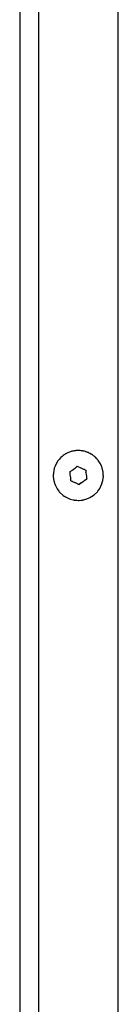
# Model space of a CAD drawing. Extents: x -795 to 1205, y -1287 to 1721.
# Tile 12 of 35: x -288 to -270, y 622 to 808. Entities that reach past the tile are written whole.
import ezdxf

# ---------------------------------------------------------------- set-up
doc = ezdxf.new("R2010")
doc.units = 0
doc.layers.get('0').update_dxf_attribs({"linetype": 'CONTINUOUS'})

msp = doc.modelspace()

# ---------------------------------------------------------------- linework, layer by layer
for p, q in [((-284.82, 852.18), (-284.83, 799.95)), ((-269.86, 590.14), (-269.83, 852.96)), ((-288.33, 833.34), (-288.33, 806.66)), ((-288.33, 806.66), (-288.33, 806.48)), ((-288.33, 806.48), (-288.33, 804.5)), ((-288.33, 804.5), (-288.33, 638.59)), ((-284.83, 799.95), (-284.83, 793.11)), ((-284.83, 793.11), (-284.83, 788.41)), ((-284.83, 788.41), (-284.83, 654.51)), ((-279.9, 725.4), (-279.96, 725.37)), ((-279.8, 725.46), (-279.9, 725.4)), ((-279.71, 725.51), (-279.8, 725.46)), ((-279.64, 725.55), (-279.71, 725.51)), ((-279.31, 725.73), (-279.64, 725.58)), ((-279.64, 725.58), (-279.64, 725.55)), ((-278.56, 726.01), (-279.31, 725.73)), ((-278.27, 726.06), (-278.56, 726.01)), ((-278.14, 726.08), (-278.27, 726.06)), ((-278.05, 726.1), (-278.14, 726.08)), ((-277.87, 726.13), (-278.05, 726.1)), ((-277.78, 726.15), (-277.87, 726.13)), ((-277.5, 726.15), (-277.78, 726.15)), ((-277.33, 726.15), (-277.5, 726.15)), ((-277.3, 726.15), (-277.33, 726.15)), ((-276.98, 726.16), (-277.3, 726.15)), ((-276.78, 726.13), (-276.98, 726.16)), ((-276.66, 726.11), (-276.78, 726.13)), ((-276.61, 726.1), (-276.66, 726.11)), ((-276.51, 726.08), (-276.61, 726.1)), ((-276.46, 726.07), (-276.51, 726.08)), ((-276.4, 726.06), (-276.46, 726.07)), ((-276.32, 726.05), (-276.4, 726.06)), ((-276.28, 726.04), (-276.32, 726.05)), ((-276.18, 726.03), (-276.28, 726.04)), ((-275.97, 725.95), (-276.18, 726.03)), ((-275.91, 725.93), (-275.97, 725.95)), ((-275.84, 725.91), (-275.91, 725.93)), ((-275.71, 725.86), (-275.84, 725.91)), ((-275.65, 725.85), (-275.71, 725.86)), ((-275.52, 725.8), (-275.65, 725.85)), ((-275.43, 725.77), (-275.52, 725.8)), ((-275.29, 725.69), (-275.43, 725.77)), ((-275.14, 725.61), (-275.29, 725.69)), ((-275.07, 725.57), (-275.14, 725.61)), ((-275.05, 725.56), (-275.07, 725.57)), ((-274.95, 725.5), (-275.05, 725.56)), ((-274.89, 725.48), (-274.95, 725.5)), ((-274.86, 725.46), (-274.89, 725.48)), ((-274.76, 725.4), (-274.86, 725.46)), ((-274.73, 725.38), (-274.76, 725.4)), ((-274.68, 725.35), (-274.73, 725.38)), ((-281.56, 723.54), (-281.7, 723.18)), ((-281.15, 724.23), (-281.56, 723.54)), ((-280.97, 724.43), (-281.15, 724.23)), ((-280.95, 724.46), (-280.97, 724.43)), ((-280.9, 724.51), (-280.95, 724.46)), ((-280.86, 724.56), (-280.9, 724.51)), ((-280.66, 724.79), (-280.86, 724.56)), ((-280.63, 724.83), (-280.66, 724.79)), ((-280.34, 725.06), (-280.63, 724.83)), ((-280.22, 725.17), (-280.34, 725.06)), ((-280.15, 725.22), (-280.22, 725.17)), ((-280.02, 725.33), (-280.15, 725.22)), ((-279.96, 725.37), (-280.02, 725.33)), ((-274.52, 725.22), (-274.68, 725.35)), ((-274.45, 725.16), (-274.52, 725.22)), ((-274.37, 725.11), (-274.45, 725.16)), ((-274.3, 725.05), (-274.37, 725.11)), ((-274.22, 724.98), (-274.3, 725.05)), ((-274.1, 724.89), (-274.22, 724.98)), ((-273.83, 724.59), (-274.1, 724.89)), ((-273.77, 724.52), (-273.83, 724.59)), ((-273.69, 724.43), (-273.77, 724.52)), ((-273.57, 724.29), (-273.69, 724.43)), ((-273.14, 723.62), (-273.57, 724.29)), ((-272.96, 723.18), (-273.14, 723.62)), ((-282.02, 721.75), (-282.03, 721.56)), ((-281.96, 722.29), (-282.02, 722.01)), ((-282.02, 722.01), (-282.02, 721.75)), ((-281.85, 722.8), (-281.96, 722.29)), ((-281.78, 722.98), (-281.85, 722.8)), ((-281.74, 723.09), (-281.78, 722.98)), ((-281.7, 723.18), (-281.74, 723.09)), ((-278.51, 722.39), (-278.92, 722.16)), ((-278.88, 721.98), (-278.92, 722.16)), ((-278.89, 721.93), (-278.88, 721.98)), ((-278.87, 721.73), (-278.89, 721.93)), ((-278.86, 721.6), (-278.87, 721.73)), ((-278.51, 722.39), (-278.47, 722.48)), ((-278.47, 722.48), (-278.31, 722.58)), ((-278.31, 722.58), (-278.22, 722.67)), ((-278.22, 722.67), (-277.87, 722.92)), ((-277.87, 722.92), (-277.78, 722.99)), ((-277.78, 722.99), (-277.7, 723.02)), ((-277.7, 723.02), (-277.68, 723.06)), ((-277.68, 723.06), (-277.52, 723.18)), ((-277.52, 723.18), (-276.73, 722.83)), ((-276.73, 722.83), (-276.33, 722.65)), ((-276.33, 722.65), (-276.24, 722.61)), ((-276.24, 722.61), (-276.18, 722.59)), ((-276.18, 722.59), (-275.94, 722.48)), ((-275.94, 722.08), (-275.95, 722.03)), ((-275.95, 722.03), (-275.93, 722)), ((-275.94, 722.48), (-275.91, 722.28)), ((-275.9, 722.16), (-275.94, 722.08)), ((-275.93, 722), (-275.91, 721.88)), ((-275.91, 722.28), (-275.9, 722.16)), ((-275.91, 721.88), (-275.84, 721.62)), ((-272.92, 723.07), (-272.96, 723.18)), ((-272.88, 722.99), (-272.92, 723.07)), ((-272.84, 722.88), (-272.88, 722.99)), ((-272.66, 722.1), (-272.84, 722.88)), ((-272.63, 721.56), (-272.66, 722.1)), ((-282.03, 721.46), (-282.04, 721.35)), ((-282.04, 721.35), (-282.04, 721.28)), ((-282.04, 721.28), (-282.04, 721.21)), ((-282.04, 721.21), (-281.99, 720.85)), ((-282.03, 721.56), (-282.03, 721.46)), ((-281.99, 720.85), (-281.94, 720.45)), ((-281.94, 720.45), (-281.93, 720.42)), ((-281.93, 720.42), (-281.81, 720.04)), ((-281.81, 720.04), (-281.78, 719.93)), ((-281.78, 719.93), (-281.74, 719.82)), ((-281.74, 719.82), (-281.71, 719.73)), ((-278.82, 721.29), (-278.86, 721.6)), ((-278.76, 721.03), (-278.82, 721.29)), ((-278.79, 720.94), (-278.76, 721.03)), ((-278.73, 720.91), (-278.79, 720.94)), ((-278.77, 720.75), (-278.73, 720.83)), ((-278.75, 720.64), (-278.77, 720.75)), ((-278.73, 720.43), (-278.75, 720.64)), ((-278.71, 720.88), (-278.73, 720.91)), ((-278.73, 720.83), (-278.71, 720.88)), ((-278.48, 720.32), (-278.73, 720.43)), ((-278.43, 720.3), (-278.48, 720.32)), ((-278.34, 720.26), (-278.43, 720.3)), ((-277.94, 720.08), (-278.34, 720.26)), ((-277.85, 720.04), (-277.94, 720.08)), ((-277.51, 719.89), (-277.85, 720.04)), ((-277.51, 719.89), (-277.45, 719.87)), ((-277.45, 719.87), (-277.33, 719.82)), ((-277.33, 719.82), (-277.15, 719.73)), ((-276.45, 720.25), (-277.15, 719.73)), ((-276.79, 720.06), (-277.15, 719.73)), ((-276.45, 720.25), (-276.79, 720.06)), ((-276.36, 720.33), (-276.45, 720.25)), ((-276.2, 720.43), (-276.36, 720.33)), ((-275.91, 720.64), (-276.2, 720.43)), ((-275.91, 720.64), (-275.86, 720.67)), ((-275.86, 720.67), (-275.75, 720.76)), ((-275.84, 721.62), (-275.81, 721.31)), ((-275.81, 721.31), (-275.8, 721.18)), ((-275.8, 721.18), (-275.77, 720.98)), ((-275.77, 720.98), (-275.79, 720.93)), ((-275.79, 720.93), (-275.75, 720.76)), ((-272.93, 719.77), (-272.92, 719.82)), ((-272.92, 719.82), (-272.89, 719.93)), ((-272.89, 719.93), (-272.72, 720.5)), ((-272.72, 720.5), (-272.62, 721.3)), ((-272.63, 721.46), (-272.63, 721.56)), ((-272.63, 721.42), (-272.63, 721.46)), ((-272.62, 721.35), (-272.63, 721.42)), ((-272.62, 721.3), (-272.62, 721.35)), ((-281.71, 719.73), (-281.69, 719.66)), ((-281.69, 719.66), (-281.33, 718.95)), ((-281.33, 718.95), (-280.97, 718.48)), ((-280.97, 718.48), (-280.91, 718.39)), ((-280.91, 718.39), (-280.86, 718.33)), ((-280.86, 718.33), (-280.84, 718.31)), ((-280.84, 718.31), (-280.26, 717.76)), ((-274.34, 717.81), (-273.75, 718.39)), ((-273.75, 718.39), (-273.69, 718.48)), ((-273.69, 718.48), (-273.3, 719.02)), ((-273.3, 719.02), (-272.95, 719.73)), ((-272.95, 719.73), (-272.93, 719.77)), ((-280.26, 717.76), (-280.22, 717.73)), ((-280.22, 717.73), (-280.15, 717.69)), ((-280.15, 717.69), (-279.98, 717.57)), ((-279.98, 717.57), (-279.96, 717.56)), ((-279.96, 717.56), (-279.9, 717.52)), ((-279.9, 717.52), (-279.77, 717.44)), ((-279.77, 717.44), (-279.73, 717.41)), ((-279.73, 717.41), (-279.63, 717.34)), ((-279.63, 717.34), (-279.6, 717.32)), ((-279.6, 717.32), (-278.86, 717)), ((-278.86, 717), (-278.27, 716.85)), ((-278.27, 716.85), (-278.21, 716.83)), ((-278.21, 716.83), (-278.16, 716.82)), ((-278.16, 716.82), (-278.12, 716.81)), ((-278.12, 716.81), (-278.09, 716.8)), ((-278.09, 716.8), (-278.02, 716.8)), ((-278.02, 716.8), (-277.87, 716.79)), ((-277.87, 716.79), (-277.63, 716.77)), ((-277.63, 716.77), (-277.37, 716.75)), ((-277.37, 716.75), (-277.33, 716.74)), ((-277.33, 716.74), (-277.29, 716.74)), ((-277.29, 716.74), (-277.18, 716.75)), ((-277.18, 716.75), (-276.8, 716.79)), ((-276.8, 716.79), (-276.61, 716.81)), ((-276.61, 716.81), (-276.53, 716.81)), ((-276.53, 716.81), (-276.49, 716.82)), ((-276.49, 716.82), (-276.4, 716.84)), ((-276.4, 716.84), (-276.28, 716.87)), ((-276.28, 716.87), (-276.18, 716.9)), ((-276.18, 716.9), (-275.97, 716.96)), ((-275.97, 716.96), (-275.9, 716.98)), ((-275.9, 716.98), (-275.75, 717.02)), ((-275.75, 717.02), (-275.71, 717.03)), ((-275.71, 717.03), (-275.29, 717.22)), ((-275.29, 717.22), (-275.12, 717.3)), ((-275.12, 717.3), (-275.04, 717.34)), ((-275.04, 717.34), (-275, 717.36)), ((-275, 717.36), (-274.95, 717.39)), ((-274.95, 717.39), (-274.86, 717.45)), ((-274.86, 717.45), (-274.34, 717.81)), ((-284.83, 654.51), (-284.83, 649.8)), ((-284.83, 649.8), (-284.83, 642.96)), ((-284.83, 642.96), (-284.82, 590.73)), ((-288.33, 638.59), (-288.33, 638.41)), ((-288.33, 638.41), (-288.33, 636.44)), ((-288.33, 636.44), (-288.33, 636.25)), ((-288.33, 636.25), (-288.33, 609.57))]:
    msp.add_line(p, q)

doc.saveas('drawing.dxf')
